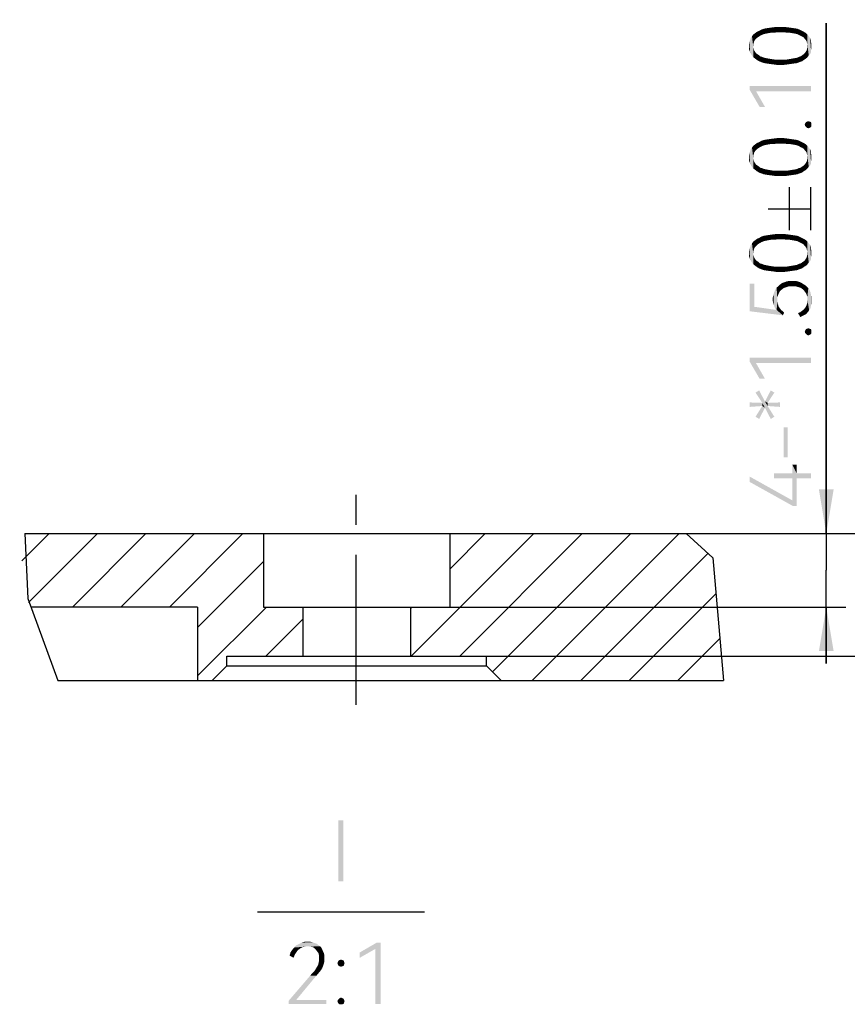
# Model space of a CAD drawing. Header units: millimetres. Extents: x 0 to 297, y 0 to 210.
# Tile 45 of 84: x 138 to 172, y 43 to 83. Entities that reach past the tile are written whole.
import ezdxf

# ---------------------------------------------------------------- set-up
doc = ezdxf.new("R2010")
doc.units = ezdxf.units.MM
doc.header["$LTSCALE"] = 16.335
doc.linetypes.add('CENTER', pattern=[0.6, 0.375, -0.075, 0.075, -0.075])
doc.layers.get('0').update_dxf_attribs({"linetype": 'CONTINUOUS'})
doc.layers.add('DEFAULT_1', color=7, linetype='CENTER')
doc.styles.get("Standard").update_dxf_attribs({"font": 'harmonyos_sans_sc_light.ttf'})
doc.dimstyles.new('DIMSTYLE_5', dxfattribs={"dimtxt": 2.5, "dimasz": 1.8, "dimexe": 0.8, "dimexo": 0, "dimtad": 1, "dimlfac": 0.5, "dimzin": 0, "dimdsep": 46, "dimtxsty": 'STANDARD', "dimblk": '_FILLED', "dimblk1": '_FILLED', "dimblk2": '_FILLED', "dimcen": 0.09, "dimclrt": 7, "dimazin": 0, "dimtol": 1, "dimtp": 0.1, "dimtm": 0.1, "dimtfac": 1, "dimtofl": 0, "dimtmove": 0, "dimatfit": 3, "dimldrblk": '_FILLED', "dimfxl": 1, "dimtolj": 1, "dimtzin": 0, "dimarcsym": 0})

# ---------------------------------------------------------------- blocks, each defined once
blk = doc.blocks.new('_FILLED')
at = {"color": 0, "linetype": 'BYBLOCK'}
blk.add_solid([(0, 0), (-1, 0.167), (-1, -0.167)], dxfattribs=at)
blk = doc.blocks.new('*D7')
at = {"color": 7, "linetype": 'CONTINUOUS'}
for p, q in [((171.376, 62.441), (171.376, 83.286)), ((171.376, 83.286), (171.376, 60.941)), ((165.655, 62.441), (172.176, 62.441)), ((171.376, 57.141), (171.376, 60.941)), ((156, 59.441), (172.176, 59.441)), ((171.376, 59.441), (171.376, 57.141))]:
    blk.add_line(p, q, dxfattribs=at)
at = {"color": 7, "linetype": 'CONTINUOUS', "xscale": 1.8, "yscale": 1.8, "zscale": 1.8}
for p, rotation in [((171.376, 62.441), 270), ((171.376, 59.441), 90)]:
    blk.add_blockref('_FILLED', p, dxfattribs=dict(at, rotation=rotation))
blk = doc.blocks.new('*D8')
at = {"color": 7, "linetype": 'CONTINUOUS'}
for p, q in [((175.494, 62.441), (175.494, 83.425)), ((175.494, 83.425), (175.494, 59.941)), ((165.655, 62.441), (176.294, 62.441)), ((175.494, 55.141), (175.494, 59.941)), ((157.5, 57.441), (176.294, 57.441)), ((175.494, 57.441), (175.494, 55.141))]:
    blk.add_line(p, q, dxfattribs=at)
at = {"color": 7, "linetype": 'CONTINUOUS', "xscale": 1.8, "yscale": 1.8, "zscale": 1.8}
for p, rotation in [((175.494, 62.441), 270), ((175.494, 57.441), 90)]:
    blk.add_blockref('_FILLED', p, dxfattribs=dict(at, rotation=rotation))

msp = doc.modelspace()

# ---------------------------------------------------------------- hatches: boundary and pattern name
at = {"linetype": 'CONTINUOUS'}
h = msp.add_hatch(dxfattribs=at)
h.set_pattern_fill('A', scale=1.399651, angle=45, style=0, pattern_type=0)
h.set_pattern_definition([(45, (0, 0), (-0.989703, 0.989703), [])])
h.paths.add_polyline_path([(158.1, 56.441), (157.5, 57.041), (157.5, 57.441), (154.4, 57.441), (154.4, 59.441), (156, 59.441), (156, 62.441), (165.655, 62.441), (166.742, 61.445), (167.18, 56.441)])
edge = h.paths.add_edge_path()
edge.add_line((146.9, 57.041), (146.3, 56.441))
edge.add_line((146.3, 56.441), (145.7, 56.441))
edge.add_line((145.7, 56.441), (145.7, 59.441))
edge.add_line((145.7, 59.441), (138.837, 59.441))
edge.add_spline(control_points=[(138.837, 59.441), (138.72, 60.014), (138.537, 61.087), (138.456, 62.014), (138.44, 62.441)], knot_values=[0, 0, 0, 0, 0.5, 1, 1, 1, 1], degree=3, periodic=0)
edge.add_line((138.44, 62.441), (148.4, 62.441))
edge.add_line((148.4, 62.441), (148.4, 59.441))
edge.add_line((148.4, 59.441), (150, 59.441))
edge.add_line((150, 59.441), (150, 57.441))
edge.add_line((150, 57.441), (146.9, 57.441))
edge.add_line((146.9, 57.441), (146.9, 57.041))

# ---------------------------------------------------------------- linework, layer by layer
at = {"color": 7, "linetype": 'CONTINUOUS'}
for p, q in [((169.876, 74.83), (169.876, 76.58)), ((170.751, 74.83), (170.751, 76.58)), ((169.001, 75.705), (170.751, 75.705)), ((138.656, 62.441), (138.768, 59.783)), ((138.656, 62.441), (165.655, 62.441)), ((148.4, 62.441), (148.4, 59.441)), ((156, 62.441), (156, 59.441)), ((166.742, 61.445), (165.655, 62.441)), ((166.742, 61.445), (167.18, 56.441)), ((138.768, 59.783), (139.995, 56.441)), ((145.7, 59.441), (138.894, 59.441)), ((145.7, 59.441), (145.7, 56.441)), ((148.4, 59.441), (156, 59.441)), ((150, 59.441), (150, 57.441)), ((154.4, 59.441), (154.4, 57.441)), ((146.9, 57.041), (146.9, 57.441)), ((146.9, 57.441), (157.5, 57.441)), ((157.5, 57.041), (157.5, 57.441)), ((146.3, 56.441), (146.9, 57.041)), ((146.9, 57.041), (157.5, 57.041)), ((158.1, 56.441), (157.5, 57.041)), ((139.995, 56.441), (167.18, 56.441)), ((154.967, 46.987), (148.152, 46.987))]:
    msp.add_line(p, q, dxfattribs=at)
for points in [[(168.47, 82.602), (168.397, 82.821), (168.47, 82.876)], [(168.507, 82.639), (168.47, 82.876), (168.543, 82.931)], [(168.47, 82.876), (168.507, 82.639), (168.47, 82.602)], [(168.543, 82.931), (168.561, 82.693), (168.507, 82.639)], [(168.616, 82.73), (168.543, 82.931), (168.634, 82.967)], [(168.616, 82.73), (168.561, 82.693), (168.543, 82.931)], [(168.634, 82.967), (168.671, 82.766), (168.616, 82.73)], [(168.671, 82.766), (168.634, 82.967), (168.726, 83.022)], [(168.726, 83.022), (168.744, 82.803), (168.671, 82.766)], [(168.835, 82.839), (168.726, 83.022), (168.835, 83.058)], [(168.835, 82.839), (168.744, 82.803), (168.726, 83.022)], [(168.926, 82.858), (168.835, 83.058), (168.945, 83.077)], [(168.835, 83.058), (168.926, 82.858), (168.835, 82.839)], [(168.945, 83.077), (169.018, 82.876), (168.926, 82.858)], [(169.018, 82.876), (168.945, 83.077), (169.072, 83.095)], [(169.072, 83.095), (169.127, 82.894), (169.018, 82.876)], [(169.127, 82.894), (169.072, 83.095), (169.2, 83.113)], [(169.2, 83.113), (169.255, 82.894), (169.127, 82.894)], [(169.255, 82.894), (169.2, 83.113), (169.346, 83.131)], [(169.346, 83.131), (169.383, 82.912), (169.255, 82.894)], [(169.51, 82.912), (169.383, 82.912), (169.346, 83.131)], [(169.51, 82.912), (169.346, 83.131), (169.51, 83.131)], [(169.51, 83.131), (169.638, 82.912), (169.51, 82.912)], [(169.638, 82.912), (169.51, 83.131), (169.656, 83.131)], [(169.656, 83.131), (169.766, 82.894), (169.638, 82.912)], [(169.766, 82.894), (169.656, 83.131), (169.802, 83.113)], [(169.802, 83.113), (169.875, 82.894), (169.766, 82.894)], [(169.875, 82.894), (169.802, 83.113), (169.93, 83.095)], [(169.93, 83.095), (169.985, 82.876), (169.875, 82.894)], [(169.985, 82.876), (169.93, 83.095), (170.058, 83.077)], [(170.058, 83.077), (170.094, 82.858), (169.985, 82.876)], [(170.185, 82.839), (170.094, 82.858), (170.058, 83.077)], [(170.185, 82.839), (170.058, 83.077), (170.185, 83.058)], [(170.185, 83.058), (170.258, 82.803), (170.185, 82.839)], [(170.258, 82.803), (170.185, 83.058), (170.277, 83.022)], [(170.277, 83.022), (170.331, 82.766), (170.258, 82.803)], [(170.331, 82.766), (170.277, 83.022), (170.386, 82.967)], [(170.386, 82.967), (170.404, 82.73), (170.331, 82.766)], [(170.459, 82.693), (170.404, 82.73), (170.386, 82.967)], [(170.459, 82.693), (170.386, 82.967), (170.459, 82.931)], [(170.459, 82.931), (170.496, 82.639), (170.459, 82.693)], [(170.532, 82.602), (170.496, 82.639), (170.459, 82.931)], [(170.532, 82.602), (170.459, 82.931), (170.55, 82.876)], [(170.55, 82.876), (170.569, 82.547), (170.532, 82.602)], [(170.587, 82.474), (170.569, 82.547), (170.55, 82.876)], [(170.605, 82.42), (170.587, 82.474), (170.55, 82.876)], [(170.605, 82.42), (170.55, 82.876), (170.605, 82.821)], [(168.233, 82.182), (168.215, 82.438), (168.233, 82.529)], [(168.215, 82.347), (168.215, 82.438), (168.233, 82.182)], [(168.269, 82.091), (168.233, 82.529), (168.269, 82.602)], [(168.233, 82.529), (168.269, 82.091), (168.233, 82.182)], [(168.269, 82.602), (168.288, 82.675), (168.306, 82.018)], [(168.269, 82.602), (168.306, 82.018), (168.269, 82.091)], [(168.342, 81.963), (168.288, 82.675), (168.342, 82.748)], [(168.342, 81.963), (168.306, 82.018), (168.288, 82.675)], [(168.397, 82.42), (168.342, 82.748), (168.397, 82.821)], [(168.342, 82.748), (168.397, 81.89), (168.342, 81.963)], [(168.397, 82.292), (168.397, 81.89), (168.342, 82.748)], [(168.397, 82.347), (168.397, 82.292), (168.342, 82.748)], [(168.397, 82.42), (168.397, 82.347), (168.342, 82.748)], [(168.397, 82.821), (168.415, 82.474), (168.397, 82.42)], [(168.434, 82.547), (168.415, 82.474), (168.397, 82.821)], [(168.47, 82.602), (168.434, 82.547), (168.397, 82.821)], [(170.605, 82.42), (170.605, 82.821), (170.66, 81.963)], [(170.66, 81.963), (170.605, 82.821), (170.66, 82.748)], [(170.66, 82.748), (170.715, 82.018), (170.66, 81.963)], [(170.715, 82.018), (170.66, 82.748), (170.715, 82.675)], [(170.715, 82.675), (170.751, 82.091), (170.715, 82.018)], [(170.751, 82.182), (170.751, 82.091), (170.715, 82.675)], [(170.751, 82.529), (170.751, 82.182), (170.715, 82.675)], [(170.751, 82.529), (170.715, 82.675), (170.751, 82.602)], [(170.751, 82.529), (170.769, 82.255), (170.751, 82.182)], [(170.769, 82.347), (170.769, 82.255), (170.751, 82.529)], [(170.769, 82.347), (170.751, 82.529), (170.769, 82.438)], [(168.215, 82.347), (168.233, 82.182), (168.215, 82.255)], [(168.397, 82.292), (168.415, 82.219), (168.47, 81.836)], [(168.397, 82.292), (168.47, 81.836), (168.397, 81.89)], [(168.415, 82.219), (168.434, 82.164), (168.47, 81.836)], [(168.47, 81.836), (168.434, 82.164), (168.47, 82.109)], [(168.47, 82.109), (168.507, 82.055), (168.543, 81.781)], [(168.47, 82.109), (168.543, 81.781), (168.47, 81.836)], [(168.543, 81.781), (168.507, 82.055), (168.561, 82.018)], [(170.459, 82.018), (170.496, 82.055), (170.55, 81.836)], [(170.496, 82.055), (170.532, 82.109), (170.55, 81.836)], [(170.55, 81.836), (170.532, 82.109), (170.569, 82.164)], [(170.569, 82.164), (170.605, 81.89), (170.55, 81.836)], [(170.569, 82.164), (170.587, 82.219), (170.605, 81.89)], [(170.605, 81.89), (170.587, 82.219), (170.605, 82.292)], [(170.605, 82.347), (170.605, 82.42), (170.66, 81.963)], [(170.605, 82.292), (170.605, 82.347), (170.66, 81.963)], [(170.605, 82.292), (170.66, 81.963), (170.605, 81.89)], [(168.561, 82.018), (168.634, 81.726), (168.543, 81.781)], [(168.561, 82.018), (168.616, 81.982), (168.634, 81.726)], [(168.634, 81.726), (168.616, 81.982), (168.671, 81.927)], [(168.671, 81.927), (168.726, 81.69), (168.634, 81.726)], [(168.726, 81.69), (168.671, 81.927), (168.744, 81.909)], [(168.744, 81.909), (168.835, 81.653), (168.726, 81.69)], [(168.835, 81.653), (168.744, 81.909), (168.835, 81.872)], [(168.835, 81.872), (168.926, 81.854), (168.945, 81.635)], [(168.835, 81.872), (168.945, 81.635), (168.835, 81.653)], [(168.945, 81.635), (168.926, 81.854), (169.018, 81.836)], [(169.018, 81.836), (169.072, 81.617), (168.945, 81.635)], [(169.072, 81.617), (169.018, 81.836), (169.127, 81.817)], [(169.127, 81.817), (169.218, 81.598), (169.072, 81.617)], [(169.218, 81.598), (169.127, 81.817), (169.255, 81.799)], [(169.255, 81.799), (169.346, 81.58), (169.218, 81.598)], [(169.346, 81.58), (169.255, 81.799), (169.383, 81.799)], [(169.383, 81.799), (169.51, 81.58), (169.346, 81.58)], [(169.51, 81.58), (169.383, 81.799), (169.51, 81.799)], [(169.51, 81.799), (169.638, 81.799), (169.656, 81.58)], [(169.51, 81.799), (169.656, 81.58), (169.51, 81.58)], [(169.656, 81.58), (169.638, 81.799), (169.766, 81.799)], [(169.766, 81.799), (169.802, 81.598), (169.656, 81.58)], [(169.802, 81.598), (169.766, 81.799), (169.875, 81.817)], [(169.875, 81.817), (169.93, 81.617), (169.802, 81.598)], [(169.93, 81.617), (169.875, 81.817), (169.985, 81.836)], [(169.985, 81.836), (170.058, 81.635), (169.93, 81.617)], [(170.058, 81.635), (169.985, 81.836), (170.094, 81.854)], [(170.094, 81.854), (170.185, 81.653), (170.058, 81.635)], [(170.185, 81.653), (170.094, 81.854), (170.185, 81.872)], [(170.185, 81.872), (170.258, 81.909), (170.277, 81.69)], [(170.185, 81.872), (170.277, 81.69), (170.185, 81.653)], [(170.277, 81.69), (170.258, 81.909), (170.331, 81.927)], [(170.331, 81.927), (170.386, 81.726), (170.277, 81.69)], [(170.386, 81.726), (170.331, 81.927), (170.404, 81.982)], [(170.404, 81.982), (170.459, 81.781), (170.386, 81.726)], [(170.459, 81.781), (170.404, 81.982), (170.459, 82.018)], [(170.459, 82.018), (170.55, 81.836), (170.459, 81.781)], [(168.251, 80.722), (168.507, 80.504), (168.653, 79.865)], [(168.251, 80.722), (168.653, 79.865), (168.251, 80.558)], [(170.751, 80.504), (168.507, 80.504), (168.251, 80.722)], [(170.751, 80.504), (168.251, 80.722), (170.751, 80.722)], [(168.653, 79.865), (168.507, 80.504), (168.872, 79.865)], [(170.55, 79.044), (170.514, 79.19), (170.55, 79.244)], [(170.587, 79.007), (170.55, 79.244), (170.587, 79.263)], [(170.55, 79.244), (170.587, 79.007), (170.55, 79.044)], [(170.642, 78.989), (170.587, 79.263), (170.642, 79.281)], [(170.587, 79.263), (170.642, 78.989), (170.587, 79.007)], [(170.642, 79.281), (170.696, 79.007), (170.642, 78.989)], [(170.696, 79.007), (170.642, 79.281), (170.696, 79.263)], [(170.696, 79.263), (170.751, 79.044), (170.696, 79.007)], [(170.751, 79.044), (170.696, 79.263), (170.751, 79.244)], [(170.751, 79.244), (170.769, 79.08), (170.751, 79.044)], [(170.769, 79.135), (170.769, 79.08), (170.751, 79.244)], [(170.769, 79.135), (170.751, 79.244), (170.769, 79.19)], [(170.514, 79.08), (170.496, 79.135), (170.514, 79.19)], [(170.514, 79.19), (170.55, 79.044), (170.514, 79.08)], [(168.616, 78.186), (168.543, 78.387), (168.634, 78.423)], [(168.634, 78.423), (168.671, 78.222), (168.616, 78.186)], [(168.671, 78.222), (168.634, 78.423), (168.726, 78.478)], [(168.726, 78.478), (168.744, 78.259), (168.671, 78.222)], [(168.835, 78.295), (168.726, 78.478), (168.835, 78.514)], [(168.835, 78.295), (168.744, 78.259), (168.726, 78.478)], [(168.926, 78.314), (168.835, 78.514), (168.945, 78.533)], [(168.835, 78.514), (168.926, 78.314), (168.835, 78.295)], [(168.945, 78.533), (169.018, 78.332), (168.926, 78.314)], [(169.018, 78.332), (168.945, 78.533), (169.072, 78.551)], [(169.072, 78.551), (169.127, 78.35), (169.018, 78.332)], [(169.127, 78.35), (169.072, 78.551), (169.2, 78.569)], [(169.2, 78.569), (169.255, 78.35), (169.127, 78.35)], [(169.255, 78.35), (169.2, 78.569), (169.346, 78.587)], [(169.346, 78.587), (169.383, 78.368), (169.255, 78.35)], [(169.51, 78.368), (169.383, 78.368), (169.346, 78.587)], [(169.51, 78.368), (169.346, 78.587), (169.51, 78.587)], [(169.51, 78.587), (169.638, 78.368), (169.51, 78.368)], [(169.638, 78.368), (169.51, 78.587), (169.656, 78.587)], [(169.656, 78.587), (169.766, 78.35), (169.638, 78.368)], [(169.766, 78.35), (169.656, 78.587), (169.802, 78.569)], [(169.802, 78.569), (169.875, 78.35), (169.766, 78.35)], [(169.875, 78.35), (169.802, 78.569), (169.93, 78.551)], [(169.93, 78.551), (169.985, 78.332), (169.875, 78.35)], [(169.985, 78.332), (169.93, 78.551), (170.058, 78.533)], [(170.058, 78.533), (170.094, 78.314), (169.985, 78.332)], [(170.185, 78.295), (170.094, 78.314), (170.058, 78.533)], [(170.185, 78.295), (170.058, 78.533), (170.185, 78.514)], [(170.185, 78.514), (170.258, 78.259), (170.185, 78.295)], [(170.258, 78.259), (170.185, 78.514), (170.277, 78.478)], [(170.277, 78.478), (170.331, 78.222), (170.258, 78.259)], [(170.331, 78.222), (170.277, 78.478), (170.386, 78.423)], [(170.386, 78.423), (170.404, 78.186), (170.331, 78.222)], [(170.459, 78.149), (170.404, 78.186), (170.386, 78.423)], [(170.459, 78.149), (170.386, 78.423), (170.459, 78.387)], [(168.269, 77.547), (168.233, 77.985), (168.269, 78.058)], [(168.269, 78.058), (168.288, 78.131), (168.306, 77.474)], [(168.269, 78.058), (168.306, 77.474), (168.269, 77.547)], [(168.342, 77.42), (168.288, 78.131), (168.342, 78.204)], [(168.342, 77.42), (168.306, 77.474), (168.288, 78.131)], [(168.397, 77.876), (168.342, 78.204), (168.397, 78.277)], [(168.342, 78.204), (168.397, 77.347), (168.342, 77.42)], [(168.397, 77.748), (168.397, 77.347), (168.342, 78.204)], [(168.397, 77.803), (168.397, 77.748), (168.342, 78.204)], [(168.397, 77.876), (168.397, 77.803), (168.342, 78.204)], [(168.47, 78.058), (168.397, 78.277), (168.47, 78.332)], [(168.397, 78.277), (168.415, 77.931), (168.397, 77.876)], [(168.434, 78.004), (168.415, 77.931), (168.397, 78.277)], [(168.47, 78.058), (168.434, 78.004), (168.397, 78.277)], [(168.507, 78.095), (168.47, 78.332), (168.543, 78.387)], [(168.47, 78.332), (168.507, 78.095), (168.47, 78.058)], [(168.543, 78.387), (168.561, 78.149), (168.507, 78.095)], [(168.616, 78.186), (168.561, 78.149), (168.543, 78.387)], [(170.459, 78.387), (170.496, 78.095), (170.459, 78.149)], [(170.532, 78.058), (170.496, 78.095), (170.459, 78.387)], [(170.532, 78.058), (170.459, 78.387), (170.55, 78.332)], [(170.55, 78.332), (170.569, 78.004), (170.532, 78.058)], [(170.587, 77.931), (170.569, 78.004), (170.55, 78.332)], [(170.605, 77.876), (170.587, 77.931), (170.55, 78.332)], [(170.605, 77.876), (170.55, 78.332), (170.605, 78.277)], [(170.605, 77.876), (170.605, 78.277), (170.66, 77.42)], [(170.66, 77.42), (170.605, 78.277), (170.66, 78.204)], [(170.66, 78.204), (170.715, 77.474), (170.66, 77.42)], [(170.715, 77.474), (170.66, 78.204), (170.715, 78.131)], [(170.715, 78.131), (170.751, 77.547), (170.715, 77.474)], [(170.751, 77.639), (170.751, 77.547), (170.715, 78.131)], [(170.751, 77.985), (170.751, 77.639), (170.715, 78.131)], [(170.751, 77.985), (170.715, 78.131), (170.751, 78.058)], [(168.233, 77.639), (168.215, 77.894), (168.233, 77.985)], [(168.215, 77.803), (168.215, 77.894), (168.233, 77.639)], [(168.215, 77.803), (168.233, 77.639), (168.215, 77.712)], [(168.233, 77.985), (168.269, 77.547), (168.233, 77.639)], [(168.397, 77.748), (168.415, 77.675), (168.47, 77.292)], [(168.397, 77.748), (168.47, 77.292), (168.397, 77.347)], [(168.415, 77.675), (168.434, 77.62), (168.47, 77.292)], [(168.47, 77.292), (168.434, 77.62), (168.47, 77.566)], [(170.55, 77.292), (170.532, 77.566), (170.569, 77.62)], [(170.569, 77.62), (170.605, 77.347), (170.55, 77.292)], [(170.569, 77.62), (170.587, 77.675), (170.605, 77.347)], [(170.605, 77.347), (170.587, 77.675), (170.605, 77.748)], [(170.605, 77.803), (170.605, 77.876), (170.66, 77.42)], [(170.605, 77.748), (170.605, 77.803), (170.66, 77.42)], [(170.605, 77.748), (170.66, 77.42), (170.605, 77.347)], [(170.751, 77.985), (170.769, 77.712), (170.751, 77.639)], [(170.769, 77.803), (170.769, 77.712), (170.751, 77.985)], [(170.769, 77.803), (170.751, 77.985), (170.769, 77.894)], [(168.47, 77.566), (168.507, 77.511), (168.543, 77.237)], [(168.47, 77.566), (168.543, 77.237), (168.47, 77.292)], [(168.543, 77.237), (168.507, 77.511), (168.561, 77.474)], [(168.561, 77.474), (168.634, 77.182), (168.543, 77.237)], [(168.561, 77.474), (168.616, 77.438), (168.634, 77.182)], [(168.634, 77.182), (168.616, 77.438), (168.671, 77.383)], [(168.671, 77.383), (168.726, 77.146), (168.634, 77.182)], [(168.726, 77.146), (168.671, 77.383), (168.744, 77.365)], [(168.744, 77.365), (168.835, 77.109), (168.726, 77.146)], [(168.835, 77.109), (168.744, 77.365), (168.835, 77.328)], [(168.835, 77.328), (168.926, 77.31), (168.945, 77.091)], [(168.835, 77.328), (168.945, 77.091), (168.835, 77.109)], [(168.945, 77.091), (168.926, 77.31), (169.018, 77.292)], [(169.018, 77.292), (169.072, 77.073), (168.945, 77.091)], [(169.072, 77.073), (169.018, 77.292), (169.127, 77.274)], [(169.127, 77.274), (169.218, 77.055), (169.072, 77.073)], [(169.218, 77.055), (169.127, 77.274), (169.255, 77.255)], [(169.255, 77.255), (169.346, 77.036), (169.218, 77.055)], [(169.346, 77.036), (169.255, 77.255), (169.383, 77.255)], [(169.383, 77.255), (169.51, 77.036), (169.346, 77.036)], [(169.51, 77.036), (169.383, 77.255), (169.51, 77.255)], [(169.51, 77.255), (169.638, 77.255), (169.656, 77.036)], [(169.51, 77.255), (169.656, 77.036), (169.51, 77.036)], [(169.656, 77.036), (169.638, 77.255), (169.766, 77.255)], [(169.766, 77.255), (169.802, 77.055), (169.656, 77.036)], [(169.802, 77.055), (169.766, 77.255), (169.875, 77.274)], [(169.875, 77.274), (169.93, 77.073), (169.802, 77.055)], [(169.93, 77.073), (169.875, 77.274), (169.985, 77.292)], [(169.985, 77.292), (170.058, 77.091), (169.93, 77.073)], [(170.058, 77.091), (169.985, 77.292), (170.094, 77.31)], [(170.094, 77.31), (170.185, 77.109), (170.058, 77.091)], [(170.185, 77.109), (170.094, 77.31), (170.185, 77.328)], [(170.185, 77.328), (170.258, 77.365), (170.277, 77.146)], [(170.185, 77.328), (170.277, 77.146), (170.185, 77.109)], [(170.277, 77.146), (170.258, 77.365), (170.331, 77.383)], [(170.331, 77.383), (170.386, 77.182), (170.277, 77.146)], [(170.386, 77.182), (170.331, 77.383), (170.404, 77.438)], [(170.404, 77.438), (170.459, 77.237), (170.386, 77.182)], [(170.459, 77.237), (170.404, 77.438), (170.459, 77.474)], [(170.459, 77.474), (170.496, 77.511), (170.55, 77.292)], [(170.459, 77.474), (170.55, 77.292), (170.459, 77.237)], [(170.496, 77.511), (170.532, 77.566), (170.55, 77.292)], [(168.47, 74.146), (168.397, 74.365), (168.47, 74.42)], [(168.507, 74.183), (168.47, 74.42), (168.543, 74.475)], [(168.47, 74.42), (168.507, 74.183), (168.47, 74.146)], [(168.543, 74.475), (168.561, 74.237), (168.507, 74.183)], [(168.616, 74.274), (168.543, 74.475), (168.634, 74.511)], [(168.616, 74.274), (168.561, 74.237), (168.543, 74.475)], [(168.634, 74.511), (168.671, 74.31), (168.616, 74.274)], [(168.671, 74.31), (168.634, 74.511), (168.726, 74.566)], [(168.726, 74.566), (168.744, 74.347), (168.671, 74.31)], [(168.835, 74.383), (168.726, 74.566), (168.835, 74.602)], [(168.835, 74.383), (168.744, 74.347), (168.726, 74.566)], [(168.926, 74.402), (168.835, 74.602), (168.945, 74.621)], [(168.835, 74.602), (168.926, 74.402), (168.835, 74.383)], [(168.945, 74.621), (169.018, 74.42), (168.926, 74.402)], [(169.018, 74.42), (168.945, 74.621), (169.072, 74.639)], [(169.072, 74.639), (169.127, 74.438), (169.018, 74.42)], [(169.127, 74.438), (169.072, 74.639), (169.2, 74.657)], [(169.2, 74.657), (169.255, 74.438), (169.127, 74.438)], [(169.255, 74.438), (169.2, 74.657), (169.346, 74.675)], [(169.346, 74.675), (169.383, 74.456), (169.255, 74.438)], [(169.51, 74.456), (169.383, 74.456), (169.346, 74.675)], [(169.51, 74.456), (169.346, 74.675), (169.51, 74.675)], [(169.51, 74.675), (169.638, 74.456), (169.51, 74.456)], [(169.638, 74.456), (169.51, 74.675), (169.656, 74.675)], [(169.656, 74.675), (169.766, 74.438), (169.638, 74.456)], [(169.766, 74.438), (169.656, 74.675), (169.802, 74.657)], [(169.802, 74.657), (169.875, 74.438), (169.766, 74.438)], [(169.875, 74.438), (169.802, 74.657), (169.93, 74.639)], [(169.93, 74.639), (169.985, 74.42), (169.875, 74.438)], [(169.985, 74.42), (169.93, 74.639), (170.058, 74.621)], [(170.058, 74.621), (170.094, 74.402), (169.985, 74.42)], [(170.185, 74.383), (170.094, 74.402), (170.058, 74.621)], [(170.185, 74.383), (170.058, 74.621), (170.185, 74.602)], [(170.185, 74.602), (170.258, 74.347), (170.185, 74.383)], [(170.258, 74.347), (170.185, 74.602), (170.277, 74.566)], [(170.277, 74.566), (170.331, 74.31), (170.258, 74.347)], [(170.331, 74.31), (170.277, 74.566), (170.386, 74.511)], [(170.386, 74.511), (170.404, 74.274), (170.331, 74.31)], [(170.459, 74.237), (170.404, 74.274), (170.386, 74.511)], [(170.459, 74.237), (170.386, 74.511), (170.459, 74.475)], [(170.459, 74.475), (170.496, 74.183), (170.459, 74.237)], [(170.532, 74.146), (170.496, 74.183), (170.459, 74.475)], [(170.532, 74.146), (170.459, 74.475), (170.55, 74.42)], [(170.55, 74.42), (170.569, 74.091), (170.532, 74.146)], [(170.587, 74.018), (170.569, 74.091), (170.55, 74.42)], [(170.605, 73.964), (170.587, 74.018), (170.55, 74.42)], [(170.605, 73.964), (170.55, 74.42), (170.605, 74.365)], [(168.233, 73.726), (168.215, 73.982), (168.233, 74.073)], [(168.215, 73.891), (168.215, 73.982), (168.233, 73.726)], [(168.269, 73.635), (168.233, 74.073), (168.269, 74.146)], [(168.233, 74.073), (168.269, 73.635), (168.233, 73.726)], [(168.269, 74.146), (168.288, 74.219), (168.306, 73.562)], [(168.269, 74.146), (168.306, 73.562), (168.269, 73.635)], [(168.342, 73.507), (168.288, 74.219), (168.342, 74.292)], [(168.342, 73.507), (168.306, 73.562), (168.288, 74.219)], [(168.397, 73.964), (168.342, 74.292), (168.397, 74.365)], [(168.342, 74.292), (168.397, 73.434), (168.342, 73.507)], [(168.397, 73.836), (168.397, 73.434), (168.342, 74.292)], [(168.397, 73.891), (168.397, 73.836), (168.342, 74.292)], [(168.397, 73.964), (168.397, 73.891), (168.342, 74.292)], [(168.397, 74.365), (168.415, 74.018), (168.397, 73.964)], [(168.434, 74.091), (168.415, 74.018), (168.397, 74.365)], [(168.47, 74.146), (168.434, 74.091), (168.397, 74.365)], [(170.605, 73.964), (170.605, 74.365), (170.66, 73.507)], [(170.66, 73.507), (170.605, 74.365), (170.66, 74.292)], [(170.66, 74.292), (170.715, 73.562), (170.66, 73.507)], [(170.715, 73.562), (170.66, 74.292), (170.715, 74.219)], [(170.715, 74.219), (170.751, 73.635), (170.715, 73.562)], [(170.751, 73.726), (170.751, 73.635), (170.715, 74.219)], [(170.751, 74.073), (170.751, 73.726), (170.715, 74.219)], [(170.751, 74.073), (170.715, 74.219), (170.751, 74.146)], [(170.751, 74.073), (170.769, 73.799), (170.751, 73.726)], [(170.769, 73.891), (170.769, 73.799), (170.751, 74.073)], [(170.769, 73.891), (170.751, 74.073), (170.769, 73.982)], [(168.215, 73.891), (168.233, 73.726), (168.215, 73.799)], [(168.397, 73.836), (168.415, 73.763), (168.47, 73.38)], [(168.397, 73.836), (168.47, 73.38), (168.397, 73.434)], [(168.415, 73.763), (168.434, 73.708), (168.47, 73.38)], [(168.47, 73.38), (168.434, 73.708), (168.47, 73.653)], [(168.47, 73.653), (168.507, 73.599), (168.543, 73.325)], [(168.47, 73.653), (168.543, 73.325), (168.47, 73.38)], [(168.543, 73.325), (168.507, 73.599), (168.561, 73.562)], [(170.459, 73.562), (170.496, 73.599), (170.55, 73.38)], [(170.496, 73.599), (170.532, 73.653), (170.55, 73.38)], [(170.55, 73.38), (170.532, 73.653), (170.569, 73.708)], [(170.569, 73.708), (170.605, 73.434), (170.55, 73.38)], [(170.569, 73.708), (170.587, 73.763), (170.605, 73.434)], [(170.605, 73.434), (170.587, 73.763), (170.605, 73.836)], [(170.605, 73.891), (170.605, 73.964), (170.66, 73.507)], [(170.605, 73.836), (170.605, 73.891), (170.66, 73.507)], [(170.605, 73.836), (170.66, 73.507), (170.605, 73.434)], [(168.561, 73.562), (168.634, 73.27), (168.543, 73.325)], [(168.561, 73.562), (168.616, 73.526), (168.634, 73.27)], [(168.634, 73.27), (168.616, 73.526), (168.671, 73.471)], [(168.671, 73.471), (168.726, 73.234), (168.634, 73.27)], [(168.726, 73.234), (168.671, 73.471), (168.744, 73.453)], [(168.744, 73.453), (168.835, 73.197), (168.726, 73.234)], [(168.835, 73.197), (168.744, 73.453), (168.835, 73.416)], [(168.835, 73.416), (168.926, 73.398), (168.945, 73.179)], [(168.835, 73.416), (168.945, 73.179), (168.835, 73.197)], [(168.945, 73.179), (168.926, 73.398), (169.018, 73.38)], [(169.018, 73.38), (169.072, 73.161), (168.945, 73.179)], [(169.072, 73.161), (169.018, 73.38), (169.127, 73.361)], [(169.127, 73.361), (169.218, 73.143), (169.072, 73.161)], [(169.218, 73.143), (169.127, 73.361), (169.255, 73.343)], [(169.255, 73.343), (169.346, 73.124), (169.218, 73.143)], [(169.346, 73.124), (169.255, 73.343), (169.383, 73.343)], [(169.383, 73.343), (169.51, 73.124), (169.346, 73.124)], [(169.51, 73.124), (169.383, 73.343), (169.51, 73.343)], [(169.51, 73.343), (169.638, 73.343), (169.656, 73.124)], [(169.51, 73.343), (169.656, 73.124), (169.51, 73.124)], [(169.656, 73.124), (169.638, 73.343), (169.766, 73.343)], [(169.766, 73.343), (169.802, 73.143), (169.656, 73.124)], [(169.802, 73.143), (169.766, 73.343), (169.875, 73.361)], [(169.875, 73.361), (169.93, 73.161), (169.802, 73.143)], [(169.93, 73.161), (169.875, 73.361), (169.985, 73.38)], [(169.985, 73.38), (170.058, 73.179), (169.93, 73.161)], [(170.058, 73.179), (169.985, 73.38), (170.094, 73.398)], [(170.094, 73.398), (170.185, 73.197), (170.058, 73.179)], [(170.185, 73.197), (170.094, 73.398), (170.185, 73.416)], [(170.185, 73.416), (170.258, 73.453), (170.277, 73.234)], [(170.185, 73.416), (170.277, 73.234), (170.185, 73.197)], [(170.277, 73.234), (170.258, 73.453), (170.331, 73.471)], [(170.331, 73.471), (170.386, 73.27), (170.277, 73.234)], [(170.386, 73.27), (170.331, 73.471), (170.404, 73.526)], [(170.404, 73.526), (170.459, 73.325), (170.386, 73.27)], [(170.459, 73.325), (170.404, 73.526), (170.459, 73.562)], [(170.459, 73.562), (170.55, 73.38), (170.459, 73.325)], [(168.434, 71.701), (168.251, 72.65), (168.434, 72.65)], [(168.251, 71.518), (168.251, 72.65), (168.434, 71.701)], [(169.273, 71.664), (169.255, 72.303), (169.291, 72.394)], [(169.291, 72.394), (169.346, 71.573), (169.273, 71.664)], [(169.346, 71.573), (169.291, 72.394), (169.346, 72.486)], [(169.419, 72.212), (169.346, 72.486), (169.419, 72.54)], [(169.383, 71.993), (169.383, 71.902), (169.346, 72.486)], [(169.383, 72.102), (169.383, 71.993), (169.346, 72.486)], [(169.419, 72.212), (169.383, 72.102), (169.346, 72.486)], [(169.346, 71.573), (169.346, 72.486), (169.383, 71.902)], [(169.474, 72.321), (169.419, 72.54), (169.492, 72.613)], [(169.419, 72.54), (169.474, 72.321), (169.419, 72.212)], [(169.492, 72.613), (169.547, 72.394), (169.474, 72.321)], [(169.547, 72.394), (169.492, 72.613), (169.565, 72.668)], [(169.565, 72.668), (169.638, 72.467), (169.547, 72.394)], [(169.638, 72.467), (169.565, 72.668), (169.675, 72.705)], [(169.675, 72.705), (169.748, 72.504), (169.638, 72.467)], [(169.748, 72.504), (169.675, 72.705), (169.766, 72.741)], [(169.766, 72.741), (169.857, 72.54), (169.748, 72.504)], [(169.857, 72.54), (169.766, 72.741), (169.875, 72.759)], [(169.875, 72.759), (169.985, 72.54), (169.857, 72.54)], [(169.985, 72.54), (169.875, 72.759), (169.985, 72.759)], [(169.985, 72.759), (170.094, 72.759), (170.112, 72.54)], [(169.985, 72.759), (170.112, 72.54), (169.985, 72.54)], [(170.112, 72.54), (170.094, 72.759), (170.204, 72.741)], [(170.204, 72.741), (170.24, 72.504), (170.112, 72.54)], [(170.24, 72.504), (170.204, 72.741), (170.313, 72.705)], [(170.313, 72.705), (170.35, 72.467), (170.24, 72.504)], [(170.35, 72.467), (170.313, 72.705), (170.404, 72.65)], [(170.404, 72.65), (170.441, 72.394), (170.35, 72.467)], [(170.441, 72.394), (170.404, 72.65), (170.496, 72.595)], [(170.496, 72.595), (170.514, 72.303), (170.441, 72.394)], [(170.569, 72.212), (170.514, 72.303), (170.496, 72.595)], [(170.569, 72.212), (170.496, 72.595), (170.569, 72.54)], [(170.569, 72.54), (170.605, 72.102), (170.569, 72.212)], [(170.605, 72.102), (170.569, 72.54), (170.642, 72.467)], [(170.605, 72.102), (170.642, 72.467), (170.678, 71.555)], [(170.678, 71.555), (170.642, 72.467), (170.696, 72.376)], [(170.696, 72.376), (170.733, 71.646), (170.678, 71.555)], [(170.733, 71.646), (170.696, 72.376), (170.733, 72.285)], [(169.2, 71.883), (169.182, 72.011), (169.2, 72.121)], [(169.2, 72.121), (169.218, 72.212), (169.237, 71.774)], [(169.2, 72.121), (169.237, 71.774), (169.2, 71.883)], [(169.237, 71.774), (169.218, 72.212), (169.255, 72.303)], [(169.255, 72.303), (169.273, 71.664), (169.237, 71.774)], [(170.605, 71.975), (170.605, 72.102), (170.678, 71.555)], [(170.605, 71.883), (170.605, 71.975), (170.678, 71.555)], [(170.733, 72.285), (170.751, 71.756), (170.733, 71.646)], [(170.751, 71.756), (170.733, 72.285), (170.751, 72.194)], [(170.751, 72.194), (170.769, 71.865), (170.751, 71.756)], [(170.769, 71.975), (170.769, 71.865), (170.751, 72.194)], [(170.769, 71.975), (170.751, 72.194), (170.769, 72.084)], [(168.434, 71.701), (169.602, 71.354), (168.251, 71.518)], [(168.434, 71.701), (169.346, 71.573), (169.602, 71.354)], [(169.346, 71.573), (169.383, 71.902), (169.419, 71.756)], [(169.346, 71.573), (169.419, 71.756), (169.437, 71.701)], [(169.346, 71.573), (169.437, 71.701), (169.602, 71.354)], [(169.383, 71.902), (169.401, 71.829), (169.419, 71.756)], [(169.437, 71.701), (169.492, 71.628), (169.602, 71.354)], [(169.492, 71.628), (169.529, 71.573), (169.602, 71.354)], [(169.602, 71.354), (169.529, 71.573), (169.602, 71.518)], [(170.423, 71.336), (170.386, 71.537), (170.459, 71.591)], [(170.459, 71.591), (170.532, 71.391), (170.423, 71.336)], [(170.459, 71.591), (170.514, 71.664), (170.532, 71.391)], [(170.532, 71.391), (170.514, 71.664), (170.55, 71.719)], [(170.55, 71.719), (170.605, 71.464), (170.532, 71.391)], [(170.55, 71.719), (170.587, 71.81), (170.605, 71.464)], [(170.605, 71.464), (170.587, 71.81), (170.605, 71.883)], [(170.605, 71.883), (170.678, 71.555), (170.605, 71.464)], [(169.602, 71.518), (169.656, 71.464), (169.602, 71.354)], [(170.313, 71.281), (170.222, 71.445), (170.313, 71.482)], [(170.313, 71.482), (170.386, 71.537), (170.423, 71.336)], [(170.313, 71.482), (170.423, 71.336), (170.313, 71.281)], [(170.55, 70.588), (170.514, 70.734), (170.55, 70.788)], [(170.587, 70.551), (170.55, 70.788), (170.587, 70.807)], [(170.55, 70.788), (170.587, 70.551), (170.55, 70.588)], [(170.642, 70.533), (170.587, 70.807), (170.642, 70.825)], [(170.587, 70.807), (170.642, 70.533), (170.587, 70.551)], [(170.642, 70.825), (170.696, 70.551), (170.642, 70.533)], [(170.696, 70.551), (170.642, 70.825), (170.696, 70.807)], [(170.696, 70.807), (170.751, 70.588), (170.696, 70.551)], [(170.751, 70.588), (170.696, 70.807), (170.751, 70.788)], [(170.751, 70.788), (170.769, 70.624), (170.751, 70.588)], [(170.769, 70.679), (170.769, 70.624), (170.751, 70.788)], [(170.769, 70.679), (170.751, 70.788), (170.769, 70.734)], [(170.514, 70.624), (170.496, 70.679), (170.514, 70.734)], [(170.514, 70.734), (170.55, 70.588), (170.514, 70.624)], [(168.251, 69.621), (168.507, 69.402), (168.653, 68.763)], [(168.251, 69.621), (168.653, 68.763), (168.251, 69.456)], [(170.751, 69.402), (168.507, 69.402), (168.251, 69.621)], [(170.751, 69.402), (168.251, 69.621), (170.751, 69.621)], [(168.653, 68.763), (168.507, 69.402), (168.872, 68.763)], [(168.634, 68.288), (168.762, 67.778), (168.488, 68.197)], [(168.872, 67.577), (168.762, 67.778), (168.634, 68.288)], [(168.872, 67.577), (168.634, 68.288), (168.872, 67.832)], [(168.981, 67.778), (168.872, 67.832), (169.109, 68.288)], [(169.109, 68.288), (169.255, 68.197), (168.981, 67.778)], [(168.251, 67.796), (168.762, 67.65), (168.251, 67.613)], [(168.762, 67.65), (168.251, 67.796), (168.762, 67.778)], [(168.634, 67.121), (168.488, 67.212), (168.762, 67.65)], [(168.762, 67.65), (168.872, 67.577), (168.634, 67.121)], [(168.762, 67.65), (168.762, 67.778), (168.872, 67.577)], [(168.872, 67.832), (168.981, 67.65), (169.109, 67.121)], [(168.872, 67.832), (169.109, 67.121), (168.872, 67.577)], [(168.981, 67.778), (168.981, 67.65), (168.872, 67.832)], [(169.492, 67.613), (168.981, 67.778), (169.492, 67.796)], [(168.981, 67.778), (169.492, 67.613), (168.981, 67.65)], [(169.109, 67.121), (168.981, 67.65), (169.255, 67.212)], [(169.638, 66.774), (169.802, 65.551), (169.638, 65.551)], [(169.802, 65.551), (169.638, 66.774), (169.802, 66.774)], [(169.985, 64.894), (169.985, 65.259), (170.021, 63.562)], [(170.167, 63.562), (170.021, 63.562), (169.985, 65.259)], [(170.167, 64.694), (170.167, 63.562), (169.985, 65.259)], [(170.167, 64.894), (170.167, 64.694), (169.985, 65.259)], [(170.167, 64.894), (169.985, 65.259), (170.167, 65.259)], [(168.251, 64.767), (169.985, 63.799), (170.021, 63.562)], [(168.251, 64.767), (170.021, 63.562), (168.251, 64.548)], [(169.237, 64.894), (169.985, 64.694), (169.237, 64.694)], [(169.985, 64.694), (169.237, 64.894), (169.985, 64.894)], [(169.985, 64.694), (169.985, 64.894), (170.021, 63.562)], [(170.167, 64.894), (170.751, 64.694), (170.167, 64.694)], [(170.751, 64.694), (170.167, 64.894), (170.751, 64.894)], [(169.985, 63.799), (169.985, 64.694), (170.021, 63.562)], [(151.651, 50.737), (151.45, 48.237), (151.45, 50.737)], [(151.45, 48.237), (151.651, 50.737), (151.651, 48.237)], [(149.771, 45.39), (149.498, 45.336), (149.571, 45.445)], [(149.917, 45.518), (149.571, 45.445), (149.644, 45.536)], [(149.917, 45.518), (149.844, 45.463), (149.571, 45.445)], [(149.571, 45.445), (149.844, 45.463), (149.771, 45.39)], [(150.191, 45.591), (149.644, 45.536), (149.735, 45.628)], [(150.191, 45.591), (150.1, 45.573), (149.644, 45.536)], [(150.1, 45.573), (150.008, 45.555), (149.644, 45.536)], [(149.644, 45.536), (150.008, 45.555), (149.917, 45.518)], [(150.629, 45.646), (149.735, 45.628), (149.844, 45.682)], [(150.191, 45.591), (149.735, 45.628), (150.629, 45.646)], [(150.483, 45.719), (149.844, 45.682), (149.954, 45.737)], [(150.483, 45.719), (150.556, 45.701), (149.844, 45.682)], [(149.844, 45.682), (150.556, 45.701), (150.629, 45.646)], [(150.3, 45.774), (150.392, 45.755), (149.954, 45.737)], [(150.209, 45.774), (150.3, 45.774), (149.954, 45.737)], [(150.209, 45.774), (149.954, 45.737), (150.081, 45.774)], [(149.954, 45.737), (150.392, 45.755), (150.483, 45.719)], [(150.191, 45.591), (150.629, 45.646), (150.702, 45.591)], [(150.702, 45.591), (150.3, 45.573), (150.191, 45.591)], [(150.392, 45.555), (150.3, 45.573), (150.702, 45.591)], [(150.392, 45.555), (150.702, 45.591), (150.757, 45.536)], [(150.757, 45.536), (150.465, 45.518), (150.392, 45.555)], [(150.465, 45.518), (150.757, 45.536), (150.793, 45.463)], [(150.793, 45.463), (150.538, 45.445), (150.465, 45.518)], [(150.592, 45.372), (150.538, 45.445), (150.793, 45.463)], [(150.592, 45.372), (150.793, 45.463), (150.83, 45.372)], [(153.184, 45.737), (152.965, 45.482), (152.326, 45.336)], [(153.184, 45.737), (152.326, 45.336), (153.019, 45.737)], [(152.326, 45.336), (152.965, 45.482), (152.326, 45.117)], [(152.965, 43.237), (152.965, 45.482), (153.184, 45.737)], [(152.965, 43.237), (153.184, 45.737), (153.184, 43.237)], [(149.717, 45.317), (149.461, 45.208), (149.498, 45.336)], [(149.717, 45.317), (149.662, 45.226), (149.461, 45.208)], [(149.461, 45.208), (149.662, 45.226), (149.625, 45.117)], [(149.498, 45.336), (149.771, 45.39), (149.717, 45.317)], [(150.83, 45.372), (150.647, 45.299), (150.592, 45.372)], [(150.647, 45.299), (150.83, 45.372), (150.866, 45.299)], [(150.866, 45.299), (150.665, 45.19), (150.647, 45.299)], [(150.866, 45.299), (150.884, 45.208), (150.665, 45.19)], [(150.665, 45.098), (150.665, 45.19), (150.884, 45.208)], [(150.665, 45.098), (150.884, 45.208), (150.884, 45.098)], [(150.884, 45.098), (150.665, 45.007), (150.665, 45.098)], [(150.665, 45.007), (150.884, 45.098), (150.884, 44.989)], [(151.505, 45.025), (151.56, 45.044), (151.614, 45.025)], [(150.738, 44.606), (150.483, 44.587), (150.538, 44.679)], [(150.793, 44.697), (150.538, 44.679), (150.592, 44.77)], [(150.538, 44.679), (150.793, 44.697), (150.738, 44.606)], [(150.83, 44.788), (150.592, 44.77), (150.629, 44.843)], [(150.592, 44.77), (150.83, 44.788), (150.793, 44.697)], [(150.866, 44.898), (150.629, 44.843), (150.647, 44.916)], [(150.629, 44.843), (150.866, 44.898), (150.83, 44.788)], [(150.884, 44.989), (150.647, 44.916), (150.665, 45.007)], [(150.647, 44.916), (150.884, 44.989), (150.866, 44.898)], [(151.687, 44.952), (151.414, 44.898), (151.432, 44.952)], [(151.414, 44.898), (151.687, 44.952), (151.706, 44.898)], [(151.706, 44.898), (151.432, 44.843), (151.414, 44.898)], [(151.669, 45.007), (151.432, 44.952), (151.468, 45.007)], [(151.432, 44.952), (151.669, 45.007), (151.687, 44.952)], [(151.432, 44.843), (151.706, 44.898), (151.687, 44.843)], [(151.687, 44.843), (151.468, 44.788), (151.432, 44.843)], [(151.614, 45.025), (151.468, 45.007), (151.505, 45.025)], [(151.468, 45.007), (151.614, 45.025), (151.669, 45.007)], [(151.468, 44.788), (151.687, 44.843), (151.669, 44.788)], [(151.669, 44.788), (151.505, 44.77), (151.468, 44.788)], [(151.505, 44.77), (151.669, 44.788), (151.614, 44.77)], [(151.614, 44.77), (151.56, 44.752), (151.505, 44.77)], [(150.556, 44.387), (150.446, 44.259), (149.425, 43.365)], [(150.556, 44.387), (149.425, 43.365), (150.3, 44.387)], [(150.446, 44.259), (149.735, 43.401), (149.425, 43.365)], [(150.647, 44.496), (150.3, 44.387), (150.392, 44.496)], [(150.3, 44.387), (150.647, 44.496), (150.556, 44.387)], [(150.392, 44.496), (150.483, 44.587), (150.738, 44.606)], [(150.392, 44.496), (150.738, 44.606), (150.647, 44.496)], [(151.669, 43.438), (151.432, 43.401), (151.468, 43.438)], [(151.432, 43.401), (151.669, 43.438), (151.687, 43.401)], [(151.614, 43.474), (151.468, 43.438), (151.505, 43.474)], [(151.468, 43.438), (151.614, 43.474), (151.669, 43.438)], [(151.505, 43.474), (151.56, 43.493), (151.614, 43.474)], [(149.735, 43.401), (150.957, 43.401), (149.425, 43.365)], [(149.425, 43.237), (149.425, 43.365), (150.957, 43.401)], [(149.425, 43.237), (150.957, 43.401), (150.957, 43.237)], [(151.687, 43.401), (151.414, 43.347), (151.432, 43.401)], [(151.414, 43.347), (151.687, 43.401), (151.706, 43.347)], [(151.706, 43.347), (151.432, 43.292), (151.414, 43.347)], [(151.432, 43.292), (151.706, 43.347), (151.687, 43.292)], [(151.687, 43.292), (151.468, 43.237), (151.432, 43.292)], [(151.468, 43.237), (151.687, 43.292), (151.669, 43.237)], [(151.669, 43.237), (151.505, 43.219), (151.468, 43.237)], [(151.56, 43.219), (151.505, 43.219), (151.669, 43.237)], [(151.56, 43.219), (151.669, 43.237), (151.614, 43.219)]]:
    msp.add_solid(points, dxfattribs=at)
at = {"layer": 'DEFAULT_1', "color": 7, "linetype": 'CENTER'}
msp.add_line((152.18, 55.441), (152.18, 64.964), dxfattribs=at)

# ---------------------------------------------------------------- dimensions: what is measured, and where the dimension line sits
at = {"color": 7, "linetype": 'CONTINUOUS'}
for base, p1, p2, angle, picture, middle in [((171.376, 59.441), (165.655, 62.441), (156, 59.441), 270, '*D7', (171.376, 63.434)), ((175.494, 62.441), (157.5, 57.441), (165.655, 62.441), 90, '*D8', (175.494, 63.573))]:
    dim = msp.add_linear_dim(base=base, p1=p1, p2=p2, angle=angle, text='4-*<>', dimstyle='DIMSTYLE_5', dxfattribs=at)
    dim.commit()
    dim.dimension.update_dxf_attribs({"geometry": picture, "text_midpoint": middle, "dimtype": 160})

doc.saveas('drawing.dxf')
